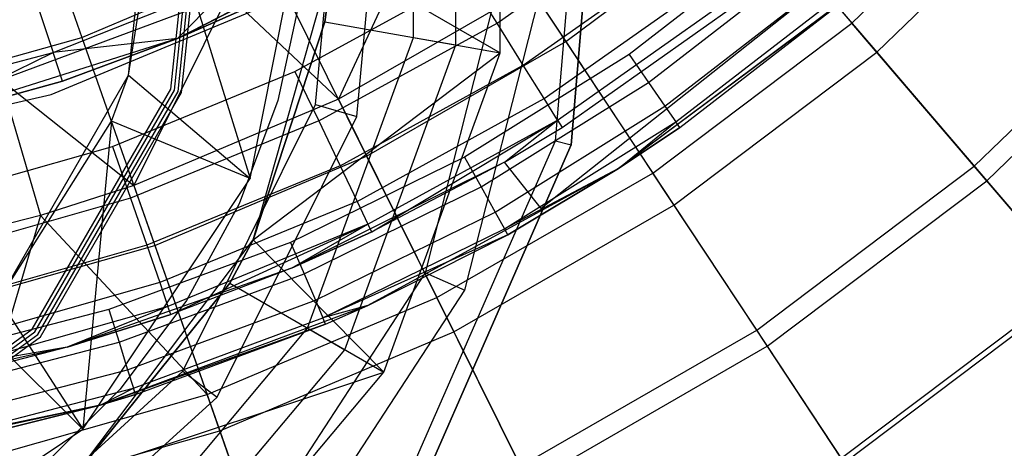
# Model space of a CAD drawing. Extents: x 0.1 to 26.5, y -19.1 to 0.
# Tile 143 of 256: x 13.9 to 15, y -14 to -13.5. Entities that reach past the tile are written whole.
import ezdxf

# ---------------------------------------------------------------- set-up
doc = ezdxf.new("R2010")
doc.units = 0
doc.header["$LTSCALE"] = 2.54
doc.layers.get('0').update_dxf_attribs({"linetype": 'CONTINUOUS'})

# ---------------------------------------------------------------- blocks, each defined once
blk = doc.blocks.new('7777_STL')
at = {"color": 0}
for p, q in [((14.3466, -13.5322, 3.6597), (14.3466, -13.1678, 3.6597)), ((14.3466, -13.5322, 3.6597), (14.3466, -13.1678, 3.6597)), ((14.3964, -13.541, 0.1597), (14.3964, -13.159, 0.1597)), ((14.3964, -13.541, 0.1597), (14.3964, -13.159, 0.1597)), ((14.2991, -13.5239, 3.8197), (14.2991, -13.1761, 3.8197)), ((14.2991, -13.5239, 3.8197), (14.2991, -13.1761, 3.8197)), ((14.4589, -13.6401, 3.2197), (14.491, -13.2524, 3.2197)), ((14.4589, -13.6401, 3.2197), (14.491, -13.2524, 3.2197)), ((14.509, -13.2509, 0.1597), (14.4764, -13.6446, 0.1597)), ((14.4764, -13.6446, 3.1597), (14.509, -13.2509, 3.1597)), ((14.4764, -13.6446, 3.1597), (14.509, -13.2509, 3.1597)), ((14.509, -13.2509, 0.1597), (14.4764, -13.6446, 0.1597)), ((13.8362, -13.2672, 37.5405), (13.9263, -13.5237, 37.3532)), ((13.8362, -13.2672, 37.5405), (13.9263, -13.5237, 37.3532)), ((14.1892, -13.5993, 4.1197), (14.2201, -13.266, 4.1197)), ((14.1892, -13.5993, 4.1197), (14.2201, -13.266, 4.1197)), ((14.2355, -13.6125, 3.9597), (14.2681, -13.2615, 3.9597)), ((14.2355, -13.6125, 3.9597), (14.2681, -13.2615, 3.9597)), ((13.9789, -13.5663, 5.2597), (14.0093, -13.2768, 5.2597)), ((13.9789, -13.5663, 5.2597), (14.0093, -13.2768, 5.2597)), ((14.0264, -13.5818, 4.2597), (14.059, -13.2716, 4.2597)), ((14.0264, -13.5818, 4.1197), (14.059, -13.2716, 4.1197)), ((14.0264, -13.5818, 4.2597), (14.059, -13.2716, 4.2597)), ((14.0264, -13.5818, 4.1197), (14.059, -13.2716, 4.1197)), ((14.0305, -13.5831, 3.9597), (14.0632, -13.2712, 3.9597)), ((14.0305, -13.5831, 3.8197), (14.0632, -13.2712, 3.8197)), ((14.0305, -13.5831, 3.9597), (14.0632, -13.2712, 3.9597)), ((14.0305, -13.5831, 3.8197), (14.0632, -13.2712, 3.8197)), ((14.0345, -13.5844, 3.6597), (14.0674, -13.2707, 3.6597)), ((14.0345, -13.5844, 3.5197), (14.0674, -13.2707, 3.5197)), ((14.0345, -13.5844, 3.6597), (14.0674, -13.2707, 3.6597)), ((14.0345, -13.5844, 3.5197), (14.0674, -13.2707, 3.5197)), ((14.0385, -13.5857, 3.3597), (14.0717, -13.2703, 3.3597)), ((14.0385, -13.5857, 3.2197), (14.0717, -13.2703, 3.2197)), ((14.0385, -13.5857, 3.3597), (14.0717, -13.2703, 3.3597)), ((14.0385, -13.5857, 3.2197), (14.0717, -13.2703, 3.2197)), ((14.3335, -13.3215, 37.3532), (14.4703, -13.5283, 37.1352)), ((14.3335, -13.3215, 37.3532), (14.4703, -13.5283, 37.1352)), ((14.9423, -13.3198, 28.8742), (14.4426, -13.716, 28.8742)), ((14.9423, -13.3198, 29.4742), (14.4426, -13.716, 29.4742)), ((14.9423, -13.3198, 28.8742), (14.4426, -13.716, 28.8742)), ((14.9423, -13.3198, 29.4742), (14.4426, -13.716, 29.4742)), ((14.6301, -13.3186, 32.6088), (14.7919, -13.5077, 32.9707)), ((14.6301, -13.3186, 32.6088), (14.7919, -13.5077, 32.9707)), ((14.7919, -13.5077, 32.9707), (14.9932, -13.3129, 32.9707)), ((14.7919, -13.5077, 32.9707), (14.9932, -13.3129, 32.9707)), ((14.8199, -13.5405, 36.8894), (15.025, -13.342, 36.8894)), ((14.8199, -13.5405, 36.8894), (15.025, -13.342, 36.8894)), ((13.9789, -13.5663, 5.2597), (14.0131, -13.35, 4.8197)), ((13.9789, -13.5663, 4.8197), (14.0131, -13.35, 4.8197)), ((13.9789, -13.5663, 5.2597), (14.0131, -13.35, 4.8197)), ((13.9789, -13.5663, 4.8197), (14.0131, -13.35, 4.8197)), ((14.0131, -13.35, 4.8197), (14.1157, -13.6824, 4.2597)), ((14.0131, -13.35, 4.8197), (14.1157, -13.6824, 4.2597)), ((14.1157, -13.6824, 4.2597), (14.1818, -13.35, 4.2597)), ((14.1157, -13.6824, 4.2597), (14.1818, -13.35, 4.2597)), ((14.3299, -13.3451, 32.37), (14.2147, -13.5933, 32.6088)), ((14.3299, -13.3451, 32.37), (14.2147, -13.5933, 32.6088)), ((14.3187, -13.3781, 31.7521), (14.0338, -13.5251, 31.7521)), ((14.3187, -13.3781, 31.7521), (14.0338, -13.5251, 31.7521)), ((14.393, -13.5077, 29.6644), (14.5798, -13.3759, 29.6644)), ((14.393, -13.5077, 29.6644), (14.5798, -13.3759, 29.6644)), ((14.4703, -13.5283, 37.1352), (14.6766, -13.3729, 37.1352)), ((14.4703, -13.5283, 37.1352), (14.6766, -13.3729, 37.1352)), ((14.6766, -13.3729, 37.1352), (14.8199, -13.5405, 36.8894)), ((14.6766, -13.3729, 37.1352), (14.8199, -13.5405, 36.8894)), ((14.0338, -13.5251, 31.7521), (14.3097, -13.3837, 27.2532)), ((14.0338, -13.5251, 31.7521), (14.3097, -13.3837, 27.2532)), ((14.7136, -13.4097, 25.3783), (14.5414, -13.543, 25.3783)), ((14.7136, -13.4097, 25.3783), (14.5414, -13.543, 25.3783)), ((14.4225, -13.555, 29.636), (14.6145, -13.4196, 29.636)), ((14.4225, -13.555, 29.636), (14.6145, -13.4196, 29.636)), ((14.1188, -13.7512, 2.7097), (14.2093, -13.433, 2.7097)), ((14.1188, -13.7512, 2.7097), (14.2093, -13.433, 2.7097)), ((14.1995, -13.5063, 0.4442), (14.2093, -13.433, 0.4442)), ((14.2093, -13.433, 2.7097), (14.1995, -13.5063, 0.4442)), ((14.1995, -13.5063, 0.4442), (14.2093, -13.433, 0.4442)), ((14.2093, -13.433, 2.7097), (14.1995, -13.5063, 0.4442)), ((14.2093, -13.433, 0.4442), (14.3964, -13.541, 0.1597)), ((14.2093, -13.433, 0.4442), (14.3964, -13.541, 0.1597)), ((13.9263, -13.5237, 37.3532), (14.1361, -13.4352, 37.3532)), ((13.9263, -13.5237, 37.3532), (14.1361, -13.4352, 37.3532)), ((14.1361, -13.4352, 37.3532), (14.2465, -13.6573, 37.1352)), ((14.1361, -13.4352, 37.3532), (14.2465, -13.6573, 37.1352)), ((14.3127, -13.7885, 3.5197), (14.4009, -13.4401, 3.5197)), ((14.3127, -13.7885, 3.5197), (14.4009, -13.4401, 3.5197)), ((14.3569, -13.8078, 3.3597), (14.449, -13.4441, 3.3597)), ((14.3569, -13.8078, 3.3597), (14.449, -13.4441, 3.3597)), ((14.5632, -13.5744, 25.386), (14.7385, -13.4387, 25.386)), ((14.5632, -13.5744, 25.386), (14.7385, -13.4387, 25.386)), ((14.1659, -13.562, 29.6742), (14.3603, -13.4553, 29.6742)), ((14.1659, -13.562, 29.6742), (14.3603, -13.4553, 29.6742)), ((14.393, -13.5077, 29.6644), (14.3603, -13.4553, 29.6742)), ((14.393, -13.5077, 29.6644), (14.3603, -13.4553, 29.6742)), ((14.446, -13.5925, 29.5918), (14.642, -13.4543, 29.5918)), ((14.446, -13.5925, 29.5918), (14.642, -13.4543, 29.5918)), ((14.9294, -13.6685, 33.3555), (15.1494, -13.4556, 33.3555)), ((14.9294, -13.6685, 33.3555), (15.1494, -13.4556, 33.3555)), ((13.8919, -13.588, 28.4742), (14.1894, -13.4642, 28.4742)), ((13.8919, -13.588, 28.4742), (14.1894, -13.4642, 28.4742)), ((13.8919, -13.588, 29.6742), (14.1894, -13.4642, 29.6742)), ((13.8919, -13.588, 29.6742), (14.1894, -13.4642, 29.6742)), ((13.8941, -13.5408, 27.0443), (14.0985, -13.4597, 27.0443)), ((13.8941, -13.5408, 27.0443), (14.0985, -13.4597, 27.0443)), ((14.0338, -13.5251, 27.2532), (14.0985, -13.4597, 27.0443)), ((14.0338, -13.5251, 27.2532), (14.0985, -13.4597, 27.0443)), ((14.5817, -13.601, 25.4076), (14.7596, -13.4633, 25.4076)), ((14.5817, -13.601, 25.4076), (14.7596, -13.4633, 25.4076)), ((13.8354, -13.5716, 32.37), (14.0909, -13.4764, 32.37)), ((13.8354, -13.5716, 32.37), (14.0909, -13.4764, 32.37)), ((14.0909, -13.4764, 32.37), (13.9848, -13.6903, 32.6088)), ((14.0909, -13.4764, 32.37), (13.9848, -13.6903, 32.6088)), ((14.0909, -13.4764, 32.37), (14.2147, -13.5933, 32.6088)), ((14.0909, -13.4764, 32.37), (14.2147, -13.5933, 32.6088)), ((14.173, -13.4736, 0.4442), (14.1466, -13.5947, 0.4442)), ((14.173, -13.4736, 0.4442), (14.1466, -13.5947, 0.4442)), ((14.173, -13.4736, 1.0561), (14.1466, -13.5947, 1.0561)), ((14.173, -13.4736, 1.0561), (14.1466, -13.5947, 1.0561)), ((14.4309, -13.4688, 32.6088), (14.2147, -13.5933, 32.6088)), ((14.4309, -13.4688, 32.6088), (14.2147, -13.5933, 32.6088)), ((14.4309, -13.4688, 32.6088), (14.5681, -13.6763, 32.9707)), ((14.4309, -13.4688, 32.6088), (14.5681, -13.6763, 32.9707)), ((14.461, -13.6166, 29.536), (14.6596, -13.4765, 29.536)), ((14.461, -13.6166, 29.536), (14.6596, -13.4765, 29.536)), ((14.9434, -13.6849, 36.6194), (15.1653, -13.4701, 36.6194)), ((14.9434, -13.6849, 36.6194), (15.1653, -13.4701, 36.6194)), ((13.8763, -13.4868, 26.8404), (13.8941, -13.5408, 27.0443)), ((13.8763, -13.4868, 26.8404), (13.8941, -13.5408, 27.0443)), ((14.4662, -13.6249, 29.4742), (14.6657, -13.4842, 29.4742)), ((14.4662, -13.6249, 29.4742), (14.6657, -13.4842, 29.4742)), ((14.7866, -13.4788, 28.3783), (14.5296, -13.6712, 28.3783)), ((14.7866, -13.4788, 28.3783), (14.5296, -13.6712, 28.3783)), ((14.7787, -13.4855, 25.4783), (14.5296, -13.6712, 28.3783)), ((14.7787, -13.4855, 25.4783), (14.5296, -13.6712, 28.3783)), ((14.5941, -13.6188, 25.4401), (14.7738, -13.4798, 25.4401)), ((14.5941, -13.6188, 25.4401), (14.7738, -13.4798, 25.4401)), ((14.5985, -13.6251, 25.4783), (14.7787, -13.4855, 25.4783)), ((14.5985, -13.6251, 25.4783), (14.7787, -13.4855, 25.4783)), ((14.1128, -13.4903, 27.2532), (14.0338, -13.5251, 27.2532)), ((14.0338, -13.5251, 31.7521), (14.1128, -13.4903, 27.2532)), ((14.1128, -13.4903, 27.2532), (14.0338, -13.5251, 27.2532)), ((14.0338, -13.5251, 31.7521), (14.1128, -13.4903, 27.2532)), ((14.1188, -13.7512, 0.4442), (14.1995, -13.5063, 0.4442)), ((14.1995, -13.5063, 0.4442), (14.1188, -13.7512, 2.7097)), ((14.1995, -13.5063, 0.4442), (14.1188, -13.7512, 2.7097)), ((14.1188, -13.7512, 0.4442), (14.1995, -13.5063, 0.4442)), ((14.1926, -13.6177, 29.6644), (14.393, -13.5077, 29.6644)), ((14.1926, -13.6177, 29.6644), (14.393, -13.5077, 29.6644)), ((14.1995, -13.5063, 0.4442), (14.3964, -13.541, 0.1597)), ((14.1995, -13.5063, 0.4442), (14.3964, -13.541, 0.1597)), ((14.4225, -13.555, 29.636), (14.393, -13.5077, 29.6644)), ((14.4225, -13.555, 29.636), (14.393, -13.5077, 29.6644)), ((14.5681, -13.6763, 32.9707), (14.7919, -13.5077, 32.9707)), ((14.5681, -13.6763, 32.9707), (14.7919, -13.5077, 32.9707)), ((14.9294, -13.6685, 33.3555), (14.7919, -13.5077, 32.9707)), ((14.9294, -13.6685, 33.3555), (14.7919, -13.5077, 32.9707)), ((13.7072, -13.5859, 37.3532), (13.9263, -13.5237, 37.3532)), ((13.7072, -13.5859, 37.3532), (13.9263, -13.5237, 37.3532)), ((14.0338, -13.5251, 31.7521), (13.7283, -13.6217, 31.7521)), ((14.0338, -13.5251, 31.7521), (13.7283, -13.6217, 31.7521)), ((14.0338, -13.5251, 27.2532), (13.8941, -13.5408, 27.0443)), ((14.0338, -13.5251, 27.2532), (13.8941, -13.5408, 27.0443)), ((14.0338, -13.5251, 27.2532), (13.9047, -13.5729, 27.2532)), ((13.9047, -13.5729, 27.2532), (14.0338, -13.5251, 31.7521)), ((13.9047, -13.5729, 27.2532), (14.0338, -13.5251, 31.7521)), ((14.0338, -13.5251, 27.2532), (13.9047, -13.5729, 27.2532)), ((13.9263, -13.5237, 37.3532), (14.0085, -13.7577, 37.1352)), ((13.9263, -13.5237, 37.3532), (14.0085, -13.7577, 37.1352)), ((14.0338, -13.5251, 27.2532), (14.0338, -13.5251, 31.7521)), ((14.0338, -13.5251, 27.2532), (14.0338, -13.5251, 31.7521)), ((14.1802, -13.8506, 3.8197), (14.2991, -13.5239, 3.8197)), ((14.1802, -13.8506, 3.8197), (14.2991, -13.5239, 3.8197)), ((14.2219, -13.8747, 3.6597), (14.3466, -13.5322, 3.6597)), ((14.2219, -13.8747, 3.6597), (14.3466, -13.5322, 3.6597)), ((14.2465, -13.6573, 37.1352), (14.4703, -13.5283, 37.1352)), ((14.2465, -13.6573, 37.1352), (14.4703, -13.5283, 37.1352)), ((14.2991, -13.5239, 3.8197), (14.3466, -13.5322, 3.6597)), ((14.2991, -13.5239, 3.8197), (14.3466, -13.5322, 3.6597)), ((14.4703, -13.5283, 37.1352), (14.5919, -13.7123, 36.8894)), ((14.4703, -13.5283, 37.1352), (14.5919, -13.7123, 36.8894)), ((13.6816, -13.5971, 27.0443), (13.8941, -13.5408, 27.0443)), ((13.6816, -13.5971, 27.0443), (13.8941, -13.5408, 27.0443)), ((13.7283, -13.6217, 27.2532), (13.8941, -13.5408, 27.0443)), ((13.7283, -13.6217, 27.2532), (13.8941, -13.5408, 27.0443)), ((13.9047, -13.5729, 27.2532), (13.8941, -13.5408, 27.0443)), ((13.9047, -13.5729, 27.2532), (13.8941, -13.5408, 27.0443)), ((14.1188, -13.7512, 0.4442), (14.3964, -13.541, 0.1597)), ((14.1188, -13.7512, 0.4442), (14.3964, -13.541, 0.1597)), ((14.2658, -13.9, 0.1597), (14.3964, -13.541, 0.1597)), ((14.2658, -13.9, 0.1597), (14.3964, -13.541, 0.1597)), ((14.5414, -13.543, 25.3783), (14.3565, -13.6582, 25.3783)), ((14.5414, -13.543, 25.3783), (14.3565, -13.6582, 25.3783)), ((14.5414, -13.543, 25.3783), (14.5632, -13.5744, 25.386)), ((14.5414, -13.543, 25.3783), (14.5632, -13.5744, 25.386)), ((14.5919, -13.7123, 36.8894), (14.8199, -13.5405, 36.8894)), ((14.5919, -13.7123, 36.8894), (14.8199, -13.5405, 36.8894)), ((14.8199, -13.5405, 36.8894), (14.9434, -13.6849, 36.6194)), ((14.8199, -13.5405, 36.8894), (14.9434, -13.6849, 36.6194)), ((14.2166, -13.668, 29.636), (14.4225, -13.555, 29.636)), ((14.2166, -13.668, 29.636), (14.4225, -13.555, 29.636)), ((14.446, -13.5925, 29.5918), (14.4225, -13.555, 29.636)), ((14.446, -13.5925, 29.5918), (14.4225, -13.555, 29.636)), ((13.8333, -13.8184, 5.2597), (13.9789, -13.5663, 5.2597)), ((13.8333, -13.8184, 5.2597), (13.9789, -13.5663, 5.2597)), ((13.9598, -13.6179, 4.8197), (13.9789, -13.5663, 5.2597)), ((13.9598, -13.6179, 4.8197), (13.9789, -13.5663, 5.2597)), ((13.9598, -13.6179, 4.8197), (13.9789, -13.5663, 4.8197)), ((13.9598, -13.6179, 4.8197), (13.9789, -13.5663, 4.8197)), ((13.9609, -13.6463, 29.6742), (14.1659, -13.562, 29.6742)), ((13.9609, -13.6463, 29.6742), (14.1659, -13.562, 29.6742)), ((13.9789, -13.5663, 4.8197), (13.9789, -13.5663, 5.2597)), ((13.9789, -13.5663, 4.8197), (13.9789, -13.5663, 5.2597)), ((13.9789, -13.5663, 4.8197), (14.1157, -13.6824, 4.2597)), ((13.9789, -13.5663, 4.8197), (14.1157, -13.6824, 4.2597)), ((14.1659, -13.562, 29.6742), (14.1926, -13.6177, 29.6644)), ((14.1659, -13.562, 29.6742), (14.1926, -13.6177, 29.6644)), ((13.9047, -13.5729, 27.2532), (13.7283, -13.6217, 27.2532)), ((13.7283, -13.6217, 31.7521), (13.9047, -13.5729, 27.2532)), ((13.9047, -13.5729, 27.2532), (13.7283, -13.6217, 27.2532)), ((13.7283, -13.6217, 31.7521), (13.9047, -13.5729, 27.2532)), ((13.8354, -13.5716, 32.37), (13.9848, -13.6903, 32.6088)), ((13.8354, -13.5716, 32.37), (13.9848, -13.6903, 32.6088)), ((13.8354, -13.5716, 32.37), (13.8798, -13.724, 32.6088)), ((13.8354, -13.5716, 32.37), (13.8798, -13.724, 32.6088)), ((14.3751, -13.6916, 25.386), (14.5632, -13.5744, 25.386)), ((14.3751, -13.6916, 25.386), (14.5632, -13.5744, 25.386)), ((14.5632, -13.5744, 25.386), (14.5817, -13.601, 25.4076)), ((14.5632, -13.5744, 25.386), (14.5817, -13.601, 25.4076)), ((13.5777, -13.6598, 28.4742), (13.8919, -13.588, 28.4742)), ((13.5777, -13.6598, 28.4742), (13.8919, -13.588, 28.4742)), ((13.5777, -13.6598, 29.6742), (13.8919, -13.588, 29.6742)), ((13.5777, -13.6598, 29.6742), (13.8919, -13.588, 29.6742)), ((13.8705, -13.8518, 4.2597), (14.0264, -13.5818, 4.2597)), ((13.8705, -13.8518, 4.1197), (14.0264, -13.5818, 4.1197)), ((13.8705, -13.8518, 4.2597), (14.0264, -13.5818, 4.2597)), ((13.8705, -13.8518, 4.1197), (14.0264, -13.5818, 4.1197)), ((13.8736, -13.8547, 3.9597), (14.0305, -13.5831, 3.9597)), ((13.8736, -13.8547, 3.8197), (14.0305, -13.5831, 3.8197)), ((13.8736, -13.8547, 3.9597), (14.0305, -13.5831, 3.9597)), ((13.8736, -13.8547, 3.8197), (14.0305, -13.5831, 3.8197)), ((13.8768, -13.8575, 3.6597), (14.0345, -13.5844, 3.6597)), ((13.8768, -13.8575, 3.5197), (14.0345, -13.5844, 3.5197)), ((13.8768, -13.8575, 3.6597), (14.0345, -13.5844, 3.6597)), ((13.8768, -13.8575, 3.5197), (14.0345, -13.5844, 3.5197)), ((13.8799, -13.8604, 3.3597), (14.0385, -13.5857, 3.3597)), ((13.8799, -13.8604, 3.2197), (14.0385, -13.5857, 3.2197)), ((13.8799, -13.8604, 3.3597), (14.0385, -13.5857, 3.3597)), ((13.8799, -13.8604, 3.2197), (14.0385, -13.5857, 3.2197)), ((13.8919, -13.588, 28.4742), (13.8919, -13.588, 29.6742)), ((13.8919, -13.588, 28.4742), (13.8919, -13.588, 29.6742)), ((14.0264, -13.5818, 4.1197), (14.0264, -13.5818, 4.2597)), ((14.0264, -13.5818, 4.1197), (14.0264, -13.5818, 4.2597)), ((14.0305, -13.5831, 3.8197), (14.0305, -13.5831, 3.9597)), ((14.0305, -13.5831, 3.8197), (14.0305, -13.5831, 3.9597)), ((14.0345, -13.5844, 3.5197), (14.0345, -13.5844, 3.6597)), ((14.0345, -13.5844, 3.5197), (14.0345, -13.5844, 3.6597)), ((14.0385, -13.5857, 3.2197), (14.0385, -13.5857, 3.3597)), ((14.0385, -13.5857, 3.2197), (14.0385, -13.5857, 3.3597)), ((14.2147, -13.5933, 32.6088), (13.9848, -13.6903, 32.6088)), ((14.2147, -13.5933, 32.6088), (13.9848, -13.6903, 32.6088)), ((14.04, -13.8989, 4.1197), (14.1892, -13.5993, 4.1197)), ((14.04, -13.8989, 4.1197), (14.1892, -13.5993, 4.1197)), ((14.1466, -13.5947, 0.4442), (14.1033, -13.7109, 0.4442)), ((14.1466, -13.5947, 0.4442), (14.1033, -13.7109, 0.4442)), ((14.1466, -13.5947, 1.0561), (14.1033, -13.7109, 1.0561)), ((14.1466, -13.5947, 1.0561), (14.1033, -13.7109, 1.0561)), ((14.1466, -13.5947, 0.4442), (14.1466, -13.5947, 1.0561)), ((14.1466, -13.5947, 0.4442), (14.1466, -13.5947, 1.0561)), ((14.1892, -13.5993, 4.1197), (14.2355, -13.6125, 3.9597)), ((14.1892, -13.5993, 4.1197), (14.2355, -13.6125, 3.9597)), ((14.2147, -13.5933, 32.6088), (14.3254, -13.8162, 32.9707)), ((14.2147, -13.5933, 32.6088), (14.3254, -13.8162, 32.9707)), ((14.2357, -13.708, 29.5918), (14.446, -13.5925, 29.5918)), ((14.2357, -13.708, 29.5918), (14.446, -13.5925, 29.5918)), ((14.461, -13.6166, 29.536), (14.446, -13.5925, 29.5918)), ((14.461, -13.6166, 29.536), (14.446, -13.5925, 29.5918)), ((14.3908, -13.72, 25.4076), (14.5817, -13.601, 25.4076)), ((14.3908, -13.72, 25.4076), (14.5817, -13.601, 25.4076)), ((14.5817, -13.601, 25.4076), (14.5941, -13.6188, 25.4401)), ((14.5817, -13.601, 25.4076), (14.5941, -13.6188, 25.4401)), ((13.8333, -13.8184, 5.2597), (13.9598, -13.6179, 4.8197)), ((13.8333, -13.8184, 4.8197), (13.9598, -13.6179, 4.8197)), ((13.8333, -13.8184, 5.2597), (13.9598, -13.6179, 4.8197)), ((13.8333, -13.8184, 4.8197), (13.9598, -13.6179, 4.8197)), ((13.9598, -13.6179, 4.8197), (13.9274, -13.9642, 4.2597)), ((13.9598, -13.6179, 4.8197), (13.9274, -13.9642, 4.2597)), ((14.1157, -13.6824, 4.2597), (13.9598, -13.6179, 4.8197)), ((14.1157, -13.6824, 4.2597), (13.9598, -13.6179, 4.8197)), ((14.1926, -13.6177, 29.6644), (13.9811, -13.7046, 29.6644)), ((14.1926, -13.6177, 29.6644), (13.9811, -13.7046, 29.6644)), ((14.0784, -13.9279, 3.9597), (14.2355, -13.6125, 3.9597)), ((14.0784, -13.9279, 3.9597), (14.2355, -13.6125, 3.9597)), ((14.1926, -13.6177, 29.6644), (14.2166, -13.668, 29.636)), ((14.1926, -13.6177, 29.6644), (14.2166, -13.668, 29.636)), ((14.248, -13.7336, 29.536), (14.461, -13.6166, 29.536)), ((14.248, -13.7336, 29.536), (14.461, -13.6166, 29.536)), ((14.2522, -13.7424, 29.4742), (14.461, -13.6166, 29.536)), ((14.2522, -13.7424, 29.4742), (14.461, -13.6166, 29.536)), ((14.4013, -13.6639, 29.4742), (14.461, -13.6166, 29.536)), ((14.4013, -13.6639, 29.4742), (14.461, -13.6166, 29.536)), ((14.4014, -13.739, 25.4401), (14.5941, -13.6188, 25.4401)), ((14.4014, -13.739, 25.4401), (14.5941, -13.6188, 25.4401)), ((14.461, -13.6166, 29.536), (14.4662, -13.6249, 29.4742)), ((14.461, -13.6166, 29.536), (14.4662, -13.6249, 29.4742)), ((14.5296, -13.6712, 25.4783), (14.5941, -13.6188, 25.4401)), ((14.5296, -13.6712, 25.4783), (14.5941, -13.6188, 25.4401)), ((14.5985, -13.6251, 25.4783), (14.5941, -13.6188, 25.4401)), ((14.5985, -13.6251, 25.4783), (14.5941, -13.6188, 25.4401)), ((14.4013, -13.6639, 29.4742), (14.4662, -13.6249, 29.4742)), ((14.4013, -13.6639, 29.4742), (14.4662, -13.6249, 29.4742)), ((14.5296, -13.6712, 25.4783), (14.5985, -13.6251, 25.4783)), ((14.5985, -13.6251, 25.4783), (14.5296, -13.6712, 28.3783)), ((14.5985, -13.6251, 25.4783), (14.5296, -13.6712, 28.3783)), ((14.5296, -13.6712, 25.4783), (14.5985, -13.6251, 25.4783)), ((14.3026, -13.9964, 3.2197), (14.4589, -13.6401, 3.2197)), ((14.3026, -13.9964, 3.2197), (14.4589, -13.6401, 3.2197)), ((14.4589, -13.6401, 3.2197), (14.4764, -13.6446, 3.1597)), ((14.4589, -13.6401, 3.2197), (14.4764, -13.6446, 3.1597)), ((13.7477, -13.707, 29.6742), (13.9609, -13.6463, 29.6742)), ((13.7477, -13.707, 29.6742), (13.9609, -13.6463, 29.6742)), ((13.9609, -13.6463, 29.6742), (13.9811, -13.7046, 29.6644)), ((13.9609, -13.6463, 29.6742), (13.9811, -13.7046, 29.6644)), ((14.4764, -13.6446, 0.1597), (14.3177, -14.0063, 0.1597)), ((14.3177, -14.0063, 3.1597), (14.4764, -13.6446, 3.1597)), ((14.3177, -14.0063, 3.1597), (14.4764, -13.6446, 3.1597)), ((14.4764, -13.6446, 0.1597), (14.3177, -14.0063, 0.1597)), ((14.4764, -13.6446, 3.1597), (14.4764, -13.6446, 0.1597)), ((14.4764, -13.6446, 3.1597), (14.4764, -13.6446, 0.1597)), ((14.0085, -13.7577, 37.1352), (14.2465, -13.6573, 37.1352)), ((14.0085, -13.7577, 37.1352), (14.2465, -13.6573, 37.1352)), ((14.3565, -13.6582, 25.3783), (14.161, -13.7541, 25.3783)), ((14.3565, -13.6582, 25.3783), (14.161, -13.7541, 25.3783)), ((14.4013, -13.6639, 28.8742), (14.162, -13.7831, 28.8742)), ((14.4013, -13.6639, 28.8742), (14.162, -13.7831, 28.8742)), ((14.2465, -13.6573, 37.1352), (14.3446, -13.8548, 36.8894)), ((14.2465, -13.6573, 37.1352), (14.3446, -13.8548, 36.8894)), ((14.4013, -13.6639, 28.8742), (14.2522, -13.7424, 29.4742)), ((14.4013, -13.6639, 28.8742), (14.2522, -13.7424, 29.4742)), ((14.4013, -13.6639, 29.4742), (14.2522, -13.7424, 29.4742)), ((14.4013, -13.6639, 29.4742), (14.2522, -13.7424, 29.4742)), ((14.3565, -13.6582, 25.3783), (14.3751, -13.6916, 25.386)), ((14.3565, -13.6582, 25.3783), (14.3751, -13.6916, 25.386)), ((14.4426, -13.716, 28.8742), (14.4013, -13.6639, 28.8742)), ((14.4013, -13.6639, 28.8742), (14.4013, -13.6639, 29.4742)), ((14.4426, -13.716, 28.8742), (14.4013, -13.6639, 28.8742)), ((14.4426, -13.716, 29.4742), (14.4013, -13.6639, 29.4742)), ((14.4013, -13.6639, 28.8742), (14.4013, -13.6639, 29.4742)), ((14.4426, -13.716, 29.4742), (14.4013, -13.6639, 29.4742)), ((14.2166, -13.668, 29.636), (13.9994, -13.7573, 29.636)), ((14.2166, -13.668, 29.636), (13.9994, -13.7573, 29.636)), ((14.2166, -13.668, 29.636), (14.2357, -13.708, 29.5918)), ((14.2166, -13.668, 29.636), (14.2357, -13.708, 29.5918)), ((14.5296, -13.6712, 28.3783), (14.2478, -13.825, 28.3783)), ((14.5296, -13.6712, 28.3783), (14.2478, -13.825, 28.3783)), ((14.3254, -13.8162, 32.9707), (14.5681, -13.6763, 32.9707)), ((14.3254, -13.8162, 32.9707), (14.5681, -13.6763, 32.9707)), ((14.5296, -13.6712, 25.4783), (14.4014, -13.739, 25.4401)), ((14.5296, -13.6712, 25.4783), (14.4014, -13.739, 25.4401)), ((14.5296, -13.6712, 28.3783), (14.4051, -13.7456, 25.4783)), ((14.4051, -13.7456, 25.4783), (14.5296, -13.6712, 25.4783)), ((14.5296, -13.6712, 28.3783), (14.4051, -13.7456, 25.4783)), ((14.4051, -13.7456, 25.4783), (14.5296, -13.6712, 25.4783)), ((14.5296, -13.6712, 25.4783), (14.5296, -13.6712, 28.3783)), ((14.5296, -13.6712, 25.4783), (14.5296, -13.6712, 28.3783)), ((14.6849, -13.8528, 33.3555), (14.5681, -13.6763, 32.9707)), ((14.6849, -13.8528, 33.3555), (14.5681, -13.6763, 32.9707)), ((14.6849, -13.8528, 33.3555), (14.9294, -13.6685, 33.3555)), ((14.6849, -13.8528, 33.3555), (14.9294, -13.6685, 33.3555)), ((15.0414, -13.7995, 33.7595), (14.9294, -13.6685, 33.3555)), ((15.0414, -13.7995, 33.7595), (14.9294, -13.6685, 33.3555)), ((13.9274, -13.9642, 4.2597), (14.1157, -13.6824, 4.2597)), ((13.9274, -13.9642, 4.2597), (14.1157, -13.6824, 4.2597)), ((14.6967, -13.8708, 36.6194), (14.9434, -13.6849, 36.6194)), ((14.6967, -13.8708, 36.6194), (14.9434, -13.6849, 36.6194)), ((14.9434, -13.6849, 36.6194), (15.0454, -13.8042, 36.3288)), ((14.9434, -13.6849, 36.6194), (15.0454, -13.8042, 36.3288)), ((13.9848, -13.6903, 32.6088), (13.8798, -13.724, 32.6088)), ((13.9848, -13.6903, 32.6088), (13.8798, -13.724, 32.6088)), ((13.9848, -13.6903, 32.6088), (14.0673, -13.9251, 32.9707)), ((13.9848, -13.6903, 32.6088), (14.0673, -13.9251, 32.9707)), ((14.1761, -13.7893, 25.386), (14.3751, -13.6916, 25.386)), ((14.1761, -13.7893, 25.386), (14.3751, -13.6916, 25.386)), ((14.3751, -13.6916, 25.386), (14.3908, -13.72, 25.4076)), ((14.3751, -13.6916, 25.386), (14.3908, -13.72, 25.4076)), ((13.9811, -13.7046, 29.6644), (13.7612, -13.7673, 29.6644)), ((13.9811, -13.7046, 29.6644), (13.7612, -13.7673, 29.6644)), ((13.9811, -13.7046, 29.6644), (13.9994, -13.7573, 29.636)), ((13.9811, -13.7046, 29.6644), (13.9994, -13.7573, 29.636)), ((14.2357, -13.708, 29.5918), (14.0139, -13.7991, 29.5918)), ((14.2357, -13.708, 29.5918), (14.0139, -13.7991, 29.5918)), ((14.2357, -13.708, 29.5918), (14.248, -13.7336, 29.536)), ((14.2357, -13.708, 29.5918), (14.248, -13.7336, 29.536)), ((14.1033, -13.7109, 0.4442), (14.0439, -13.8196, 0.4442)), ((14.1033, -13.7109, 0.4442), (14.0439, -13.8196, 0.4442)), ((14.1033, -13.7109, 1.0561), (14.0439, -13.8196, 1.0561)), ((14.1033, -13.7109, 1.0561), (14.0439, -13.8196, 1.0561)), ((14.1033, -13.7109, 0.4442), (14.1033, -13.7109, 1.0561)), ((14.1033, -13.7109, 0.4442), (14.1033, -13.7109, 1.0561)), ((14.1889, -13.8191, 25.4076), (14.3908, -13.72, 25.4076)), ((14.1889, -13.8191, 25.4076), (14.3908, -13.72, 25.4076)), ((14.3446, -13.8548, 36.8894), (14.5919, -13.7123, 36.8894)), ((14.3446, -13.8548, 36.8894), (14.5919, -13.7123, 36.8894)), ((14.3908, -13.72, 25.4076), (14.4014, -13.739, 25.4401)), ((14.3908, -13.72, 25.4076), (14.4014, -13.739, 25.4401)), ((14.4426, -13.716, 28.8742), (14.4426, -13.716, 29.4742)), ((14.4426, -13.716, 28.8742), (14.4426, -13.716, 29.4742)), ((14.5919, -13.7123, 36.8894), (14.6967, -13.8708, 36.6194)), ((14.5919, -13.7123, 36.8894), (14.6967, -13.8708, 36.6194)), ((13.8798, -13.724, 32.6088), (13.7448, -13.7584, 32.6088)), ((13.8798, -13.724, 32.6088), (13.7448, -13.7584, 32.6088)), ((13.8798, -13.724, 32.6088), (13.7978, -14.0015, 32.9707)), ((13.8798, -13.724, 32.6088), (13.7978, -14.0015, 32.9707)), ((13.8798, -13.724, 32.6088), (14.0673, -13.9251, 32.9707)), ((13.8798, -13.724, 32.6088), (14.0673, -13.9251, 32.9707)), ((14.248, -13.7336, 29.536), (14.0232, -13.826, 29.536)), ((14.248, -13.7336, 29.536), (14.0232, -13.826, 29.536)), ((14.0264, -13.8352, 29.4742), (14.248, -13.7336, 29.536)), ((14.0264, -13.8352, 29.4742), (14.248, -13.7336, 29.536)), ((14.162, -13.7831, 29.4742), (14.248, -13.7336, 29.536)), ((14.162, -13.7831, 29.4742), (14.248, -13.7336, 29.536)), ((14.162, -13.7831, 28.8742), (14.2522, -13.7424, 29.4742)), ((14.2522, -13.7424, 29.4742), (14.162, -13.7831, 29.4742)), ((14.162, -13.7831, 28.8742), (14.2522, -13.7424, 29.4742)), ((14.2522, -13.7424, 29.4742), (14.162, -13.7831, 29.4742)), ((14.1974, -13.839, 25.4401), (14.4014, -13.739, 25.4401)), ((14.1974, -13.839, 25.4401), (14.4014, -13.739, 25.4401)), ((14.2522, -13.7424, 29.4742), (14.248, -13.7336, 29.536)), ((14.2522, -13.7424, 29.4742), (14.248, -13.7336, 29.536)), ((14.4051, -13.7456, 25.4783), (14.4014, -13.739, 25.4401)), ((14.4051, -13.7456, 25.4783), (14.4014, -13.739, 25.4401)), ((13.9195, -14.0151, 2.7097), (14.1188, -13.7512, 2.7097)), ((13.9195, -14.0151, 2.7097), (14.1188, -13.7512, 2.7097)), ((14.161, -13.7541, 25.3783), (13.9568, -13.8297, 25.3783)), ((14.161, -13.7541, 25.3783), (13.9568, -13.8297, 25.3783)), ((14.0926, -13.8, 0.4442), (14.1188, -13.7512, 0.4442)), ((14.1188, -13.7512, 2.7097), (14.0926, -13.8, 0.4442)), ((14.0926, -13.8, 0.4442), (14.1188, -13.7512, 0.4442)), ((14.1188, -13.7512, 2.7097), (14.0926, -13.8, 0.4442)), ((14.1188, -13.7512, 0.4442), (14.2658, -13.9, 0.1597)), ((14.1188, -13.7512, 0.4442), (14.2658, -13.9, 0.1597)), ((14.1188, -13.7512, 0.4442), (14.1188, -13.7512, 2.7097)), ((14.1188, -13.7512, 0.4442), (14.1188, -13.7512, 2.7097)), ((14.161, -13.7541, 25.3783), (14.1761, -13.7893, 25.386)), ((14.161, -13.7541, 25.3783), (14.1761, -13.7893, 25.386)), ((14.4051, -13.7456, 25.4783), (14.1974, -13.839, 25.4401)), ((14.4051, -13.7456, 25.4783), (14.1974, -13.839, 25.4401)), ((14.2478, -13.825, 28.3783), (14.4051, -13.7456, 25.4783)), ((14.2478, -13.825, 28.3783), (14.4051, -13.7456, 25.4783)), ((14.2478, -13.825, 25.4783), (14.4051, -13.7456, 25.4783)), ((14.2478, -13.825, 25.4783), (14.4051, -13.7456, 25.4783)), ((13.76, -13.8282, 37.1352), (14.0085, -13.7577, 37.1352)), ((13.76, -13.8282, 37.1352), (14.0085, -13.7577, 37.1352)), ((13.9994, -13.7573, 29.636), (13.7735, -13.8217, 29.636)), ((13.9994, -13.7573, 29.636), (13.7735, -13.8217, 29.636)), ((13.9994, -13.7573, 29.636), (14.0139, -13.7991, 29.5918)), ((13.9994, -13.7573, 29.636), (14.0139, -13.7991, 29.5918)), ((14.0085, -13.7577, 37.1352), (14.0816, -13.9658, 36.8894)), ((14.0085, -13.7577, 37.1352), (14.0816, -13.9658, 36.8894)), ((14.162, -13.7831, 28.8742), (13.9099, -13.872, 28.8742)), ((14.162, -13.7831, 28.8742), (13.9099, -13.872, 28.8742)), ((14.162, -13.7831, 28.8742), (14.0264, -13.8352, 29.4742)), ((14.162, -13.7831, 28.8742), (14.0264, -13.8352, 29.4742)), ((14.162, -13.7831, 29.4742), (14.0264, -13.8352, 29.4742)), ((14.162, -13.7831, 29.4742), (14.0264, -13.8352, 29.4742)), ((14.162, -13.7831, 28.8742), (14.162, -13.7831, 29.4742)), ((14.162, -13.7831, 28.8742), (14.162, -13.7831, 29.4742)), ((13.9682, -13.8663, 25.386), (14.1761, -13.7893, 25.386)), ((13.9682, -13.8663, 25.386), (14.1761, -13.7893, 25.386)), ((14.1162, -14.0893, 3.5197), (14.3127, -13.7885, 3.5197)), ((14.1162, -14.0893, 3.5197), (14.3127, -13.7885, 3.5197)), ((14.1761, -13.7893, 25.386), (14.1889, -13.8191, 25.4076)), ((14.1761, -13.7893, 25.386), (14.1889, -13.8191, 25.4076)), ((14.3127, -13.7885, 3.5197), (14.3569, -13.8078, 3.3597)), ((14.3127, -13.7885, 3.5197), (14.3569, -13.8078, 3.3597)), ((14.0139, -13.7991, 29.5918), (13.7832, -13.8649, 29.5918)), ((14.0139, -13.7991, 29.5918), (13.7832, -13.8649, 29.5918)), ((13.9195, -14.0151, 0.4442), (14.0926, -13.8, 0.4442)), ((14.0926, -13.8, 0.4442), (13.9195, -14.0151, 2.7097)), ((14.0926, -13.8, 0.4442), (13.9195, -14.0151, 2.7097)), ((13.9195, -14.0151, 0.4442), (14.0926, -13.8, 0.4442)), ((14.0139, -13.7991, 29.5918), (14.0232, -13.826, 29.536)), ((14.0139, -13.7991, 29.5918), (14.0232, -13.826, 29.536)), ((14.0926, -13.8, 0.4442), (14.2658, -13.9, 0.1597)), ((14.0926, -13.8, 0.4442), (14.2658, -13.9, 0.1597)), ((14.1517, -14.1219, 3.3597), (14.3569, -13.8078, 3.3597)), ((14.1517, -14.1219, 3.3597), (14.3569, -13.8078, 3.3597)), ((14.7799, -13.9965, 33.7595), (15.0414, -13.7995, 33.7595)), ((14.7799, -13.9965, 33.7595), (15.0414, -13.7995, 33.7595)), ((14.7833, -14.0017, 36.3288), (15.0454, -13.8042, 36.3288)), ((14.7833, -14.0017, 36.3288), (15.0454, -13.8042, 36.3288)), ((13.8333, -13.8184, 4.8197), (13.9274, -13.9642, 4.2597)), ((13.8333, -13.8184, 4.8197), (13.9274, -13.9642, 4.2597)), ((14.0439, -13.8196, 0.4442), (13.9696, -13.9189, 0.4442)), ((14.0439, -13.8196, 0.4442), (13.9696, -13.9189, 0.4442)), ((14.0439, -13.8196, 1.0561), (13.9696, -13.9189, 1.0561)), ((14.0439, -13.8196, 1.0561), (13.9696, -13.9189, 1.0561)), ((13.9779, -13.8972, 25.4076), (14.1889, -13.8191, 25.4076)), ((13.9779, -13.8972, 25.4076), (14.1889, -13.8191, 25.4076)), ((14.0439, -13.8196, 0.4442), (14.0439, -13.8196, 1.0561)), ((14.0439, -13.8196, 0.4442), (14.0439, -13.8196, 1.0561)), ((14.0673, -13.9251, 32.9707), (14.3254, -13.8162, 32.9707)), ((14.0673, -13.9251, 32.9707), (14.3254, -13.8162, 32.9707)), ((14.1889, -13.8191, 25.4076), (14.1974, -13.839, 25.4401)), ((14.1889, -13.8191, 25.4076), (14.1974, -13.839, 25.4401)), ((14.4195, -14.0057, 33.3555), (14.3254, -13.8162, 32.9707)), ((14.4195, -14.0057, 33.3555), (14.3254, -13.8162, 32.9707)), ((13.9568, -13.8297, 25.3783), (13.7459, -13.8843, 25.3783)), ((13.9568, -13.8297, 25.3783), (13.7459, -13.8843, 25.3783)), ((14.0232, -13.826, 29.536), (13.7895, -13.8926, 29.536)), ((14.0232, -13.826, 29.536), (13.7895, -13.8926, 29.536)), ((14.0232, -13.826, 29.536), (13.9099, -13.872, 29.4742)), ((14.0232, -13.826, 29.536), (13.9099, -13.872, 29.4742)), ((14.2478, -13.825, 28.3783), (13.947, -13.9372, 28.3783)), ((14.2478, -13.825, 28.3783), (13.947, -13.9372, 28.3783)), ((13.9568, -13.8297, 25.3783), (13.9682, -13.8663, 25.386)), ((13.9568, -13.8297, 25.3783), (13.9682, -13.8663, 25.386)), ((14.0264, -13.8352, 29.4742), (14.0232, -13.826, 29.536)), ((14.0264, -13.8352, 29.4742), (14.0232, -13.826, 29.536)), ((14.2478, -13.825, 25.4783), (14.1974, -13.839, 25.4401)), ((14.2478, -13.825, 25.4783), (14.1974, -13.839, 25.4401)), ((14.2004, -13.846, 25.4783), (14.2478, -13.825, 28.3783)), ((14.2004, -13.846, 25.4783), (14.2478, -13.825, 28.3783)), ((14.2004, -13.846, 25.4783), (14.2478, -13.825, 25.4783)), ((14.2004, -13.846, 25.4783), (14.2478, -13.825, 25.4783)), ((14.2478, -13.825, 28.3783), (14.2478, -13.825, 25.4783)), ((14.2478, -13.825, 28.3783), (14.2478, -13.825, 25.4783)), ((13.9099, -13.872, 28.8742), (14.0264, -13.8352, 29.4742)), ((14.0264, -13.8352, 29.4742), (13.9099, -13.872, 29.4742)), ((13.9099, -13.872, 28.8742), (14.0264, -13.8352, 29.4742)), ((14.0264, -13.8352, 29.4742), (13.9099, -13.872, 29.4742)), ((13.9844, -13.9179, 25.4401), (14.1974, -13.839, 25.4401)), ((13.9844, -13.9179, 25.4401), (14.1974, -13.839, 25.4401)), ((14.2004, -13.846, 25.4783), (14.1974, -13.839, 25.4401)), ((14.2004, -13.846, 25.4783), (14.1974, -13.839, 25.4401)), ((13.6182, -14.0352, 4.2597), (13.8705, -13.8518, 4.2597)), ((13.6182, -14.0352, 4.1197), (13.8705, -13.8518, 4.1197)), ((13.6182, -14.0352, 4.2597), (13.8705, -13.8518, 4.2597)), ((13.6182, -14.0352, 4.1197), (13.8705, -13.8518, 4.1197)), ((13.8081, -13.845, 4.8197), (13.9274, -13.9642, 4.2597)), ((13.8081, -13.845, 4.8197), (13.9274, -13.9642, 4.2597)), ((13.8705, -13.8518, 4.1197), (13.8705, -13.8518, 4.2597)), ((13.8705, -13.8518, 4.1197), (13.8705, -13.8518, 4.2597)), ((14.2004, -13.846, 25.4783), (13.947, -13.9372, 28.3783)), ((14.2004, -13.846, 25.4783), (13.947, -13.9372, 28.3783)), ((13.9567, -14.117, 3.8197), (14.1802, -13.8506, 3.8197)), ((13.9567, -14.117, 3.8197), (14.1802, -13.8506, 3.8197)), ((13.9867, -13.9252, 25.4783), (14.2004, -13.846, 25.4783)), ((13.9867, -13.9252, 25.4783), (14.2004, -13.846, 25.4783)), ((14.1802, -13.8506, 3.8197), (14.2219, -13.8747, 3.6597)), ((14.1802, -13.8506, 3.8197), (14.2219, -13.8747, 3.6597)), ((14.4195, -14.0057, 33.3555), (14.6849, -13.8528, 33.3555)), ((14.4195, -14.0057, 33.3555), (14.6849, -13.8528, 33.3555)), ((14.7799, -13.9965, 33.7595), (14.6849, -13.8528, 33.3555)), ((14.7799, -13.9965, 33.7595), (14.6849, -13.8528, 33.3555)), ((13.6199, -14.039, 3.9597), (13.8736, -13.8547, 3.9597)), ((13.6199, -14.039, 3.8197), (13.8736, -13.8547, 3.8197)), ((13.6199, -14.039, 3.9597), (13.8736, -13.8547, 3.9597)), ((13.6199, -14.039, 3.8197), (13.8736, -13.8547, 3.8197)), ((13.6216, -14.0429, 3.6597), (13.8768, -13.8575, 3.6597)), ((13.6216, -14.0429, 3.5197), (13.8768, -13.8575, 3.5197)), ((13.6216, -14.0429, 3.6597), (13.8768, -13.8575, 3.6597)), ((13.6216, -14.0429, 3.5197), (13.8768, -13.8575, 3.5197)), ((13.6234, -14.0468, 3.3597), (13.8799, -13.8604, 3.3597)), ((13.6234, -14.0468, 3.2197), (13.8799, -13.8604, 3.2197)), ((13.6234, -14.0468, 3.3597), (13.8799, -13.8604, 3.3597)), ((13.6234, -14.0468, 3.2197), (13.8799, -13.8604, 3.2197)), ((13.8736, -13.8547, 3.8197), (13.8736, -13.8547, 3.9597)), ((13.8736, -13.8547, 3.8197), (13.8736, -13.8547, 3.9597)), ((13.8768, -13.8575, 3.5197), (13.8768, -13.8575, 3.6597)), ((13.8768, -13.8575, 3.5197), (13.8768, -13.8575, 3.6597)), ((13.8799, -13.8604, 3.2197), (13.8799, -13.8604, 3.3597)), ((13.8799, -13.8604, 3.2197), (13.8799, -13.8604, 3.3597)), ((14.0816, -13.9658, 36.8894), (14.3446, -13.8548, 36.8894)), ((14.0816, -13.9658, 36.8894), (14.3446, -13.8548, 36.8894)), ((14.3446, -13.8548, 36.8894), (14.4291, -14.025, 36.6194)), ((14.3446, -13.8548, 36.8894), (14.4291, -14.025, 36.6194)), ((13.9099, -13.872, 28.8742), (13.6489, -13.9293, 28.8742)), ((13.9099, -13.872, 28.8742), (13.6489, -13.9293, 28.8742)), ((13.7536, -13.9218, 25.386), (13.9682, -13.8663, 25.386)), ((13.7536, -13.9218, 25.386), (13.9682, -13.8663, 25.386)), ((13.9099, -13.872, 29.4742), (13.7895, -13.8926, 29.536)), ((13.9099, -13.872, 29.4742), (13.7895, -13.8926, 29.536)), ((13.9099, -13.872, 28.8742), (13.7916, -13.9021, 29.4742)), ((13.9099, -13.872, 28.8742), (13.7916, -13.9021, 29.4742)), ((13.9099, -13.872, 29.4742), (13.7916, -13.9021, 29.4742)), ((13.9099, -13.872, 29.4742), (13.7916, -13.9021, 29.4742)), ((13.9099, -13.872, 28.8742), (13.9099, -13.872, 29.4742)), ((13.9099, -13.872, 28.8742), (13.9099, -13.872, 29.4742)), ((13.9682, -13.8663, 25.386), (13.9779, -13.8972, 25.4076)), ((13.9682, -13.8663, 25.386), (13.9779, -13.8972, 25.4076)), ((13.9877, -14.1539, 3.6597), (14.2219, -13.8747, 3.6597)), ((13.9877, -14.1539, 3.6597), (14.2219, -13.8747, 3.6597)), ((14.4291, -14.025, 36.6194), (14.6967, -13.8708, 36.6194)), ((14.4291, -14.025, 36.6194), (14.6967, -13.8708, 36.6194)), ((14.6967, -13.8708, 36.6194), (14.7833, -14.0017, 36.3288)), ((14.6967, -13.8708, 36.6194), (14.7833, -14.0017, 36.3288)), ((13.7602, -13.9536, 25.4076), (13.9779, -13.8972, 25.4076)), ((13.7602, -13.9536, 25.4076), (13.9779, -13.8972, 25.4076)), ((13.9779, -13.8972, 25.4076), (13.9844, -13.9179, 25.4401)), ((13.9779, -13.8972, 25.4076), (13.9844, -13.9179, 25.4401)), ((13.7926, -14.1244, 4.1197), (14.04, -13.8989, 4.1197)), ((13.7926, -14.1244, 4.1197), (14.04, -13.8989, 4.1197)), ((13.9195, -14.0151, 0.4442), (14.2658, -13.9, 0.1597)), ((13.9195, -14.0151, 0.4442), (14.2658, -13.9, 0.1597)), ((14.0202, -14.1926, 0.1597), (14.2658, -13.9, 0.1597)), ((14.0202, -14.1926, 0.1597), (14.2658, -13.9, 0.1597)), ((14.04, -13.8989, 4.1197), (14.0784, -13.9279, 3.9597)), ((14.04, -13.8989, 4.1197), (14.0784, -13.9279, 3.9597)), ((13.7645, -13.9748, 25.4401), (13.9844, -13.9179, 25.4401)), ((13.7645, -13.9748, 25.4401), (13.9844, -13.9179, 25.4401)), ((13.9696, -13.9189, 0.4442), (13.882, -14.0065, 0.4442)), ((13.9696, -13.9189, 0.4442), (13.882, -14.0065, 0.4442)), ((13.9696, -13.9189, 1.0561), (13.882, -14.0065, 1.0561)), ((13.9696, -13.9189, 1.0561), (13.882, -14.0065, 1.0561)), ((13.947, -13.9372, 25.4783), (13.9844, -13.9179, 25.4401)), ((13.947, -13.9372, 25.4783), (13.9844, -13.9179, 25.4401)), ((13.9696, -13.9189, 0.4442), (13.9696, -13.9189, 1.0561)), ((13.9696, -13.9189, 0.4442), (13.9696, -13.9189, 1.0561)), ((13.9867, -13.9252, 25.4783), (13.9844, -13.9179, 25.4401)), ((13.9867, -13.9252, 25.4783), (13.9844, -13.9179, 25.4401)), ((13.7978, -14.0015, 32.9707), (14.0673, -13.9251, 32.9707)), ((13.7978, -14.0015, 32.9707), (14.0673, -13.9251, 32.9707)), ((13.818, -14.1654, 3.9597), (14.0784, -13.9279, 3.9597)), ((13.818, -14.1654, 3.9597), (14.0784, -13.9279, 3.9597)), ((13.947, -13.9372, 25.4783), (13.9867, -13.9252, 25.4783)), ((13.9867, -13.9252, 25.4783), (13.947, -13.9372, 28.3783)), ((13.9867, -13.9252, 25.4783), (13.947, -13.9372, 28.3783)), ((13.947, -13.9372, 25.4783), (13.9867, -13.9252, 25.4783)), ((14.1374, -14.1248, 33.3555), (14.0673, -13.9251, 32.9707)), ((14.1374, -14.1248, 33.3555), (14.0673, -13.9251, 32.9707)), ((13.947, -13.9372, 28.3783), (13.6333, -14.0054, 28.3783)), ((13.947, -13.9372, 28.3783), (13.6333, -14.0054, 28.3783)), ((13.947, -13.9372, 25.4783), (13.7645, -13.9748, 25.4401)), ((13.947, -13.9372, 25.4783), (13.7645, -13.9748, 25.4401)), ((13.947, -13.9372, 28.3783), (13.766, -13.9823, 25.4783)), ((13.766, -13.9823, 25.4783), (13.947, -13.9372, 25.4783)), ((13.947, -13.9372, 28.3783), (13.766, -13.9823, 25.4783)), ((13.766, -13.9823, 25.4783), (13.947, -13.9372, 25.4783)), ((13.947, -13.9372, 25.4783), (13.947, -13.9372, 28.3783)), ((13.947, -13.9372, 25.4783), (13.947, -13.9372, 28.3783)), ((13.6456, -14.1526, 4.2597), (13.9274, -13.9642, 4.2597)), ((13.6456, -14.1526, 4.2597), (13.9274, -13.9642, 4.2597)), ((13.8069, -14.0437, 36.8894), (14.0816, -13.9658, 36.8894)), ((13.8069, -14.0437, 36.8894), (14.0816, -13.9658, 36.8894)), ((14.0816, -13.9658, 36.8894), (14.1446, -14.1451, 36.6194)), ((14.0816, -13.9658, 36.8894), (14.1446, -14.1451, 36.6194))]:
    blk.add_line(p, q, dxfattribs=at)
blk = doc.blocks.new('GROUP_2')
at = {"color": 0}
blk.add_blockref('7777_STL', (-0.1316, 19.1037, -0.1597), dxfattribs=at)

msp = doc.modelspace()

# ---------------------------------------------------------------- block references
at = {"color": 0}
msp.add_blockref('GROUP_2', (0.1316, -19.1037, 0.1597), dxfattribs=at)

doc.saveas('drawing.dxf')
